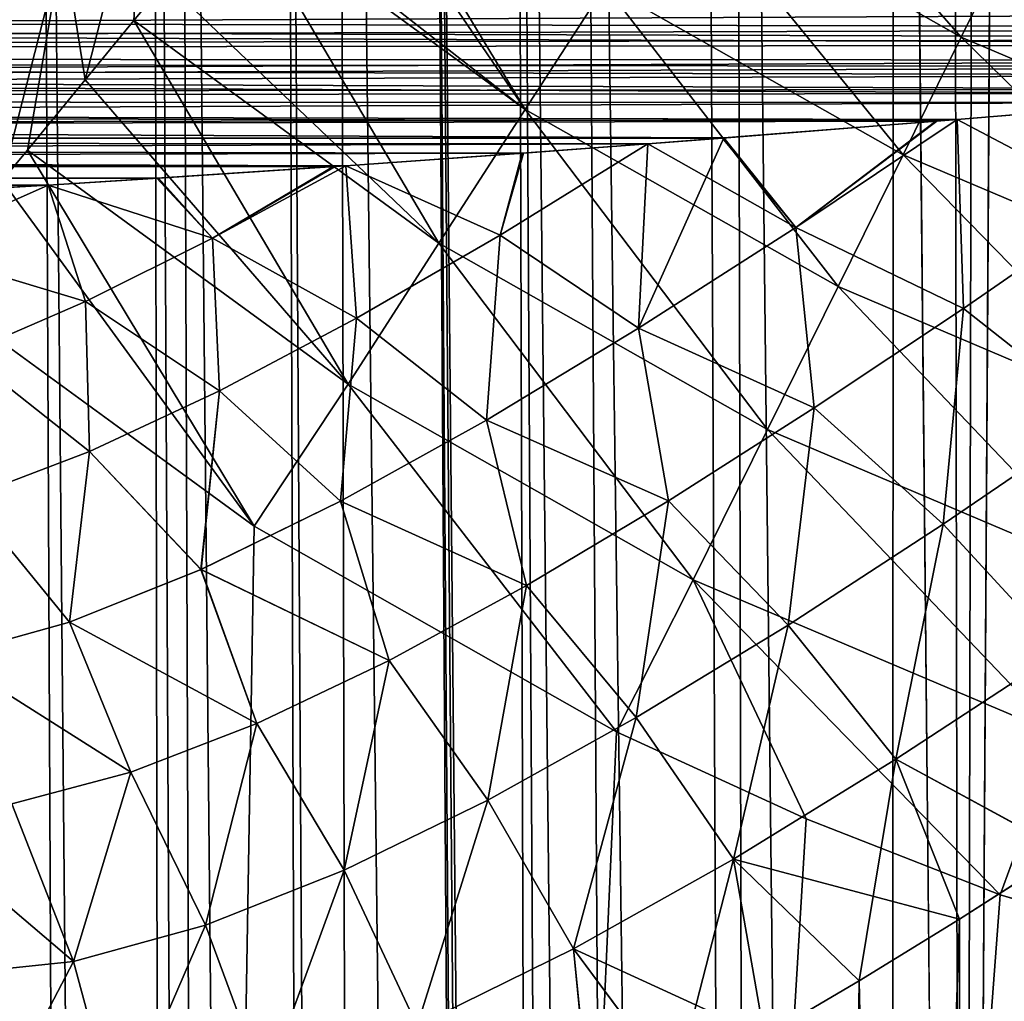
# Model space of a CAD drawing. Header units: metres. Extents: x -90 to 90, y -123 to 74.
# Tile 73 of 131: x -16.09 to -8.91, y -19.72 to -12.57. Entities that reach past the tile are written whole.
import ezdxf

# ---------------------------------------------------------------- set-up
doc = ezdxf.new("R2010")
doc.units = ezdxf.units.M
doc.layers.add('solid_11662012', color=7, linetype='CONTINUOUS')

msp = doc.modelspace()

# ---------------------------------------------------------------- linework, layer by layer
at = {"layer": 'solid_11662012'}
for points in [[(-9.216984, -43.899113, -58.617271), (-9.1101, 8.950904, -58.629597), (-8.882627, 9.441089, -58.655338)], [(-8.719511, -93.778252, -58.673393), (-9.216984, -43.899113, -58.617271), (-8.882627, 9.441089, -58.655338)], [(-9.216984, -43.899113, -58.617271), (-9.300998, 8.452911, -58.607483), (-9.1101, 8.950904, -58.629597)], [(-9.216984, -43.899113, -58.617271), (-9.713916, 5.925825, -58.55806), (-9.300998, 8.452911, -58.607483)], [(-13.505107, -113.045288, -56.718384), (-14.179542, 5.885043, -56.862328), (-13.781243, 5.888798, -57.12344)], [(-12.372658, -113.034729, -57.462215), (-13.781243, 5.888798, -57.12344), (-13.145052, 5.894739, -57.48753)], [(-13.505107, -113.045288, -56.718384), (-13.781243, 5.888798, -57.12344), (-12.372658, -113.034729, -57.462215)], [(-12.166336, -100.907837, -57.619541), (-13.145052, 5.894739, -57.48753), (-12.499776, 5.9007, -57.797127)], [(-12.372658, -113.034729, -57.462215), (-13.145052, 5.894739, -57.48753), (-12.309244, -113.034111, -57.497665)], [(-12.249502, -102.447067, -57.570297), (-12.309244, -113.034111, -57.497665), (-13.145052, 5.894739, -57.48753)], [(-12.166336, -100.907837, -57.619541), (-12.249502, -102.447067, -57.570297), (-13.145052, 5.894739, -57.48753)], [(-11.381882, -97.822968, -57.991817), (-12.499776, 5.9007, -57.797127), (-12.042686, 5.904888, -57.983341)], [(-11.882363, -99.364059, -57.7659), (-12.166336, -100.907837, -57.619541), (-12.499776, 5.9007, -57.797127)], [(-11.381882, -97.822968, -57.991817), (-11.882363, -99.364059, -57.7659), (-12.499776, 5.9007, -57.797127)], [(-10.662796, -96.333664, -58.257179), (-12.042686, 5.904888, -57.983341), (-11.13446, 5.913129, -58.278698)], [(-10.662796, -96.333664, -58.257179), (-11.381882, -97.822968, -57.991817), (-12.042686, 5.904888, -57.983341)], [(-10.662796, -96.333664, -58.257179), (-11.13446, 5.913129, -58.278698), (-10.888553, 5.915343, -58.342518)], [(-9.754084, -94.964386, -58.503555), (-10.888553, 5.915343, -58.342518), (-9.713916, 5.925825, -58.55806)], [(-9.754084, -94.964386, -58.503555), (-10.662796, -96.333664, -58.257179), (-10.888553, 5.915343, -58.342518)], [(-9.754084, -94.964386, -58.503555), (-9.713916, 5.925825, -58.55806), (-9.216984, -43.899113, -58.617271)], [(-15.808626, -113.067734, -54.258095), (-16.866058, 5.858659, -54.1092), (-16.730871, 5.860054, -54.310352)], [(-16.167419, -113.071396, -53.671272), (-16.866058, 5.858659, -54.1092), (-15.808626, -113.067734, -54.258095)], [(-15.416077, -113.063782, -54.81134), (-16.730871, 5.860054, -54.310352), (-15.985646, 5.867573, -55.262051)], [(-15.416077, -113.063782, -54.81134), (-15.808626, -113.067734, -54.258095), (-16.730871, 5.860054, -54.310352)], [(-14.926398, -113.058884, -55.405231), (-15.985646, 5.867573, -55.262051), (-15.131041, 5.875944, -56.116871)], [(-15.416077, -113.063782, -54.81134), (-15.985646, 5.867573, -55.262051), (-14.926398, -113.058884, -55.405231)], [(-14.524571, -113.054977, -55.830326), (-15.131041, 5.875944, -56.116871), (-14.952001, 5.877672, -56.271763)], [(-14.524571, -113.054977, -55.830326), (-14.926398, -113.058884, -55.405231), (-15.131041, 5.875944, -56.116871)], [(-13.771912, -113.047821, -56.50877), (-14.952001, 5.877672, -56.271763), (-14.179542, 5.885043, -56.862328)], [(-14.524571, -113.054977, -55.830326), (-14.952001, 5.877672, -56.271763), (-13.771912, -113.047821, -56.50877)], [(-13.505107, -113.045288, -56.718384), (-13.771912, -113.047821, -56.50877), (-14.179542, 5.885043, -56.862328)], [(-11.304161, -11.515733, -36.810406), (-9.226671, -12.693675, -36.810406), (-10.861347, -10.829595, -35.855331)], [(-9.226671, -12.693675, -36.810406), (-8.865238, -11.961393, -35.855331), (-10.861347, -10.829595, -35.855331)], [(-13.940674, -10.968953, -37.737713), (-12.403899, -13.21977, -38.281471), (-13.840219, -10.846678, -37.625828)], [(-12.403899, -13.21977, -38.281471), (-11.822609, -12.319064, -37.625828), (-13.840219, -10.846678, -37.625828)], [(-16.573637, -11.550522, -38.970276), (-16.393383, -12.670602, -39.020844), (-15.95219, -10.927647, -38.635193)], [(-16.393383, -12.670602, -39.020844), (-15.772401, -11.992552, -38.766739), (-15.95219, -10.927647, -38.635193)], [(-13.940674, -10.968953, -37.737713), (-14.466288, -11.608745, -38.23724), (-12.403899, -13.21977, -38.281471)], [(-15.772401, -11.992552, -38.766739), (-15.612592, -13.004058, -38.919842), (-15.184137, -11.336455, -38.406219)], [(-15.184137, -11.336455, -38.406219), (-15.612592, -13.004058, -38.919842), (-15.257978, -12.572412, -38.761166)], [(-15.184137, -11.336455, -38.406219), (-15.257978, -12.572412, -38.761166), (-15.026321, -12.290433, -38.633209)], [(-11.822609, -12.319064, -37.625828), (-9.649838, -13.551031, -37.625828), (-11.304161, -11.515733, -36.810406)], [(-9.649838, -13.551031, -37.625828), (-9.226671, -12.693675, -36.810406), (-11.304161, -11.515733, -36.810406)], [(-14.466288, -11.608745, -38.23724), (-14.52071, -11.67499, -38.281471), (-12.403899, -13.21977, -38.281471)], [(-15.026321, -12.290433, -38.633209), (-13.033689, -14.195627, -38.761166), (-14.52071, -11.67499, -38.281471)], [(-13.033689, -14.195627, -38.761166), (-12.403899, -13.21977, -38.281471), (-14.52071, -11.67499, -38.281471)], [(-9.226671, -12.693675, -36.810406), (-7.02809, -13.62628, -36.810406), (-8.865238, -11.961393, -35.855331)], [(-16.393383, -12.670602, -39.020844), (-16.216532, -13.739191, -39.092945), (-15.772401, -11.992552, -38.766739)], [(-15.772401, -11.992552, -38.766739), (-16.216532, -13.739191, -39.092945), (-16.033834, -13.516806, -39.053074)], [(-15.772401, -11.992552, -38.766739), (-16.033834, -13.516806, -39.053074), (-15.612592, -13.004058, -38.919842)], [(-15.026321, -12.290433, -38.633209), (-15.257978, -12.572412, -38.761166), (-13.033689, -14.195627, -38.761166)], [(-12.403899, -13.21977, -38.281471), (-10.124298, -14.51231, -38.281471), (-11.822609, -12.319064, -37.625828)], [(-10.124298, -14.51231, -38.281471), (-9.649838, -13.551031, -37.625828), (-11.822609, -12.319064, -37.625828)], [(-1.429667, -12.625484, -22.494741), (-71.5, -12.5, -22.5), (0, -12.5, -22.5)], [(-2.804239, -12.746221, -22.479654), (-71.5, -12.83214, -22.462765), (-71.5, -12.5, -22.5)], [(-2.340725, -12.705543, -22.485851), (-2.804239, -12.746221, -22.479654), (-71.5, -12.5, -22.5)], [(-1.429667, -12.625484, -22.494741), (-2.340725, -12.705543, -22.485851), (-71.5, -12.5, -22.5)], [(-71.5, -12.83214, 22.462765), (-0.000087, -12.5, 22.5), (-35.750042, -12.5, 22.5)], [(-1.430699, -12.625574, 22.494734), (-0.000087, -12.5, 22.5), (-71.5, -12.83214, 22.462765)], [(-2.340746, -12.705544, 22.485851), (-1.430699, -12.625574, 22.494734), (-71.5, -12.83214, 22.462765)], [(-15.612592, -13.004058, -38.919842), (-13.696441, -15.222559, -39.053074), (-15.257978, -12.572412, -38.761166)], [(-13.696441, -15.222559, -39.053074), (-13.033689, -14.195627, -38.761166), (-15.257978, -12.572412, -38.761166)], [(-9.649838, -13.551031, -37.625828), (-7.350423, -14.526409, -37.625828), (-9.226671, -12.693675, -36.810406)], [(-7.350423, -14.526409, -37.625828), (-7.02809, -13.62628, -36.810406), (-9.226671, -12.693675, -36.810406)], [(-2.806257, -12.746396, 22.479624), (-2.340746, -12.705544, 22.485851), (-71.5, -12.83214, 22.462765)], [(-2.804239, -12.746221, -22.479654), (-4.123714, -12.861531, -22.45578), (-71.5, -12.83214, -22.462765)], [(-4.126676, -12.861788, 22.455717), (-2.806257, -12.746396, 22.479624), (-71.5, -12.83214, 22.462765)], [(-4.126676, -12.861788, 22.455717), (-71.5, -12.83214, 22.462765), (-71.5, -13.149612, 22.352037)], [(-6.972772, -13.105243, -22.372473), (-71.5, -13.149612, -22.352037), (-71.5, -12.83214, -22.462765)], [(-6.59191, -13.07316, -22.386177), (-6.972772, -13.105243, -22.372473), (-71.5, -12.83214, -22.462765)], [(-5.38536, -12.970502, -22.424299), (-6.59191, -13.07316, -22.386177), (-71.5, -12.83214, -22.462765)], [(-4.66633, -12.908597, -22.443277), (-5.38536, -12.970502, -22.424299), (-71.5, -12.83214, -22.462765)], [(-4.123714, -12.861531, -22.45578), (-4.66633, -12.908597, -22.443277), (-71.5, -12.83214, -22.462765)], [(-4.66633, -12.908597, 22.443277), (-4.126676, -12.861788, 22.455717), (-71.5, -13.149612, 22.352037)], [(-5.389205, -12.970831, 22.424191), (-4.66633, -12.908597, 22.443277), (-71.5, -13.149612, 22.352037)], [(-6.596594, -13.073554, 22.386015), (-5.389205, -12.970831, 22.424191), (-71.5, -13.149612, 22.352037)], [(-15.612592, -13.004058, -38.919842), (-16.033834, -13.516806, -39.053074), (-13.696441, -15.222559, -39.053074)], [(-6.972738, -13.105238, 22.372475), (-6.596594, -13.073554, 22.386015), (-71.5, -13.149612, 22.352037)], [(-7.757094, -13.170813, 22.341644), (-6.972738, -13.105238, 22.372475), (-71.5, -13.149612, 22.352037)], [(-6.972772, -13.105243, -22.372473), (-7.751566, -13.170357, -22.341873), (-71.5, -13.149612, -22.352037)], [(-17.07868, -13.075923, -39.170059), (-16.295271, -113.077087, -39.187607), (-15.961503, -113.074173, -39.150002)], [(-16.94964, -13.806651, -39.154957), (-17.07868, -13.075923, -39.170059), (-15.961503, -113.074173, -39.150002)], [(-7.757094, -13.170813, 22.341644), (-71.5, -13.149612, 22.352037), (-71.5, -13.434445, 22.173376)], [(-10.957362, -13.427988, -22.17849), (-71.5, -13.434445, -22.173376), (-71.5, -13.149612, -22.352037)], [(-9.404139, -13.305534, -22.265352), (-10.957362, -13.427988, -22.17849), (-71.5, -13.149612, -22.352037)], [(-9.255325, -13.293558, -22.272896), (-9.404139, -13.305534, -22.265352), (-71.5, -13.149612, -22.352037)], [(-7.751566, -13.170357, -22.341873), (-9.255325, -13.293558, -22.272896), (-71.5, -13.149612, -22.352037)], [(-9.255468, -13.293567, 22.272892), (-7.757094, -13.170813, 22.341644), (-71.5, -13.434445, 22.173376)], [(-8.099533, -13.904313, 21.984573), (-7.757094, -13.170813, 22.341644), (-9.255468, -13.293567, 22.272892)], [(-8.099479, -13.904276, -21.984592), (-9.255325, -13.293558, -22.272896), (-7.751566, -13.170357, -22.341873)], [(-13.033689, -14.195627, -38.761166), (-10.638345, -15.553794, -38.761166), (-12.403899, -13.21977, -38.281471)], [(-10.638345, -15.553794, -38.761166), (-10.124298, -14.51231, -38.281471), (-12.403899, -13.21977, -38.281471)], [(-9.410974, -13.306081, 22.265003), (-9.255468, -13.293567, 22.272892), (-71.5, -13.434445, 22.173376)], [(-10.965515, -13.428616, 22.177996), (-9.410974, -13.306081, 22.265003), (-71.5, -13.434445, 22.173376)], [(-10.431384, -14.080498, 21.736031), (-9.410974, -13.306081, 22.265003), (-10.965515, -13.428616, 22.177996)], [(-10.431339, -14.080469, -21.736053), (-10.957362, -13.427988, -22.17849), (-9.404139, -13.305534, -22.265352)], [(-10.431384, -14.080498, 21.736031), (-9.255468, -13.293567, 22.272892), (-9.410974, -13.306081, 22.265003)], [(-10.431384, -14.080498, 21.736031), (-9.210244, -14.670793, 21.537903), (-9.255468, -13.293567, 22.272892)], [(-10.431339, -14.080469, -21.736053), (-9.404139, -13.305534, -22.265352), (-9.255325, -13.293558, -22.272896)], [(-10.431339, -14.080469, -21.736053), (-9.255325, -13.293558, -22.272896), (-9.210137, -14.67072, -21.537947)], [(-8.099533, -13.904313, 21.984573), (-9.255468, -13.293567, 22.272892), (-9.210244, -14.670793, 21.537903)], [(-9.210137, -14.67072, -21.537947), (-9.255325, -13.293558, -22.272896), (-8.099479, -13.904276, -21.984592)], [(-10.957362, -13.427988, -22.17849), (-11.510334, -13.470327, -22.143881), (-71.5, -13.434445, -22.173376)], [(-11.510256, -13.470321, 22.143887), (-10.965515, -13.428616, 22.177996), (-71.5, -13.434445, 22.173376)], [(-11.510256, -13.470321, 22.143887), (-71.5, -13.434445, 22.173376), (-71.5, -13.672327, 21.93576)], [(-13.790413, -13.635925, -21.97963), (-71.5, -13.672327, -21.93576), (-71.5, -13.434445, -22.173376)], [(-13.712674, -13.630548, -21.98583), (-13.790413, -13.635925, -21.97963), (-71.5, -13.434445, -22.173376)], [(-12.418324, -13.538114, -22.082737), (-13.712674, -13.630548, -21.98583), (-71.5, -13.434445, -22.173376)], [(-11.510334, -13.470327, -22.143881), (-12.418324, -13.538114, -22.082737), (-71.5, -13.434445, -22.173376)], [(-12.427872, -13.538815, 22.082064), (-11.510256, -13.470321, 22.143887), (-71.5, -13.672327, 21.93576)], [(-12.587977, -14.137279, 21.528725), (-11.510256, -13.470321, 22.143887), (-12.427872, -13.538815, 22.082064)], [(-12.587977, -14.137279, 21.528725), (-11.577916, -14.815032, 21.135895), (-11.510256, -13.470321, 22.143887)], [(-12.587915, -14.137242, -21.528759), (-12.418324, -13.538114, -22.082737), (-11.510334, -13.470327, -22.143881)], [(-12.587915, -14.137242, -21.528759), (-11.510334, -13.470327, -22.143881), (-11.57782, -14.814973, -21.135948)], [(-10.431384, -14.080498, 21.736031), (-11.510256, -13.470321, 22.143887), (-11.577916, -14.815032, 21.135895)], [(-11.57782, -14.814973, -21.135948), (-11.510334, -13.470327, -22.143881), (-10.957362, -13.427988, -22.17849)], [(-11.57782, -14.814973, -21.135948), (-10.957362, -13.427988, -22.17849), (-10.431339, -14.080469, -21.736053)], [(-10.431384, -14.080498, 21.736031), (-10.965515, -13.428616, 22.177996), (-11.510256, -13.470321, 22.143887)], [(-13.712901, -13.630564, 21.985811), (-12.427872, -13.538815, 22.082064), (-71.5, -13.672327, 21.93576)], [(-16.216532, -13.739191, -39.092945), (-14.38139, -16.258156, -39.150002), (-16.033834, -13.516806, -39.053074)], [(-16.033834, -13.516806, -39.053074), (-14.38139, -16.258156, -39.150002), (-13.696441, -15.222559, -39.053074)], [(-12.587977, -14.137279, 21.528725), (-12.427872, -13.538815, 22.082064), (-13.712901, -13.630564, 21.985811)], [(-12.587915, -14.137242, -21.528759), (-13.712674, -13.630548, -21.98583), (-12.418324, -13.538114, -22.082737)], [(-10.124298, -14.51231, -38.281471), (-7.711826, -15.535645, -38.281471), (-9.649838, -13.551031, -37.625828)], [(-7.711826, -15.535645, -38.281471), (-7.350423, -14.526409, -37.625828), (-9.649838, -13.551031, -37.625828)], [(-13.801228, -13.636672, 21.978762), (-13.712901, -13.630564, 21.985811), (-71.5, -13.672327, 21.93576)], [(-13.790413, -13.635925, -21.97963), (-15.077901, -13.721659, -21.870375), (-71.5, -13.672327, -21.93576)], [(-15.08966, -13.722409, 21.86932), (-13.801228, -13.636672, 21.978762), (-71.5, -13.672327, 21.93576)], [(-14.684649, -14.159883, 21.323877), (-13.801228, -13.636672, 21.978762), (-15.08966, -13.722409, 21.86932)], [(-14.684624, -14.159869, -21.323898), (-15.077901, -13.721659, -21.870375), (-13.790413, -13.635925, -21.97963)], [(-14.684649, -14.159883, 21.323877), (-13.712901, -13.630564, 21.985811), (-13.801228, -13.636672, 21.978762)], [(-14.684649, -14.159883, 21.323877), (-13.634436, -14.742513, 20.862331), (-13.712901, -13.630564, 21.985811)], [(-14.684624, -14.159869, -21.323898), (-13.790413, -13.635925, -21.97963), (-13.712674, -13.630548, -21.98583)], [(-14.684624, -14.159869, -21.323898), (-13.712674, -13.630548, -21.98583), (-13.634335, -14.742457, -20.862396)], [(-12.587977, -14.137279, 21.528725), (-13.712901, -13.630564, 21.985811), (-13.634436, -14.742513, 20.862331)], [(-13.634335, -14.742457, -20.862396), (-13.712674, -13.630548, -21.98583), (-12.587915, -14.137242, -21.528759)], [(-15.08966, -13.722409, 21.86932), (-71.5, -13.672327, 21.93576), (-71.5, -13.851307, 21.651129)], [(-15.883236, -13.771711, -21.795456), (-16.285233, -13.795521, -21.75606), (-71.5, -13.672327, -21.93576)], [(-15.077901, -13.721659, -21.870375), (-15.883236, -13.771711, -21.795456), (-71.5, -13.672327, -21.93576)], [(-15.883361, -13.771717, 21.795448), (-15.08966, -13.722409, 21.86932), (-71.5, -13.851307, 21.651129)], [(-16.297647, -13.796241, 21.754826), (-15.883361, -13.771717, 21.795448), (-71.5, -13.851307, 21.651129)], [(-16.909868, -14.230141, 20.967821), (-15.883361, -13.771717, 21.795448), (-16.297647, -13.796241, 21.754826)], [(-16.909868, -14.230141, 20.967821), (-15.6114, -14.619709, 20.62826), (-15.883361, -13.771717, 21.795448)], [(-16.90979, -14.230112, -20.967884), (-16.285233, -13.795521, -21.75606), (-15.883236, -13.771711, -21.795456)], [(-16.90979, -14.230112, -20.967884), (-15.883236, -13.771711, -21.795456), (-15.611328, -14.619673, -20.628319)], [(-16.216532, -13.739191, -39.092945), (-16.821955, -14.476129, -39.150002), (-14.38139, -16.258156, -39.150002)], [(-14.684649, -14.159883, 21.323877), (-15.08966, -13.722409, 21.86932), (-15.883361, -13.771717, 21.795448)], [(-14.684649, -14.159883, 21.323877), (-15.883361, -13.771717, 21.795448), (-15.6114, -14.619709, 20.62826)], [(-14.684624, -14.159869, -21.323898), (-15.883236, -13.771711, -21.795456), (-15.077901, -13.721659, -21.870375)], [(-15.611328, -14.619673, -20.628319), (-15.883236, -13.771711, -21.795456), (-14.684624, -14.159869, -21.323898)], [(-16.94964, -13.806651, -39.154957), (-15.961503, -113.074173, -39.150002), (-16.821955, -14.476129, -39.150002)], [(-8.099533, -13.904313, 21.984573), (-9.210244, -14.670793, 21.537903), (-8.208256, -15.461949, 21.396646)], [(-9.210137, -14.67072, -21.537947), (-8.099479, -13.904276, -21.984592), (-8.208103, -15.461844, -21.396704)], [(-12.587977, -14.137279, 21.528725), (-13.634436, -14.742513, 20.862331), (-12.686676, -15.485129, 20.475687)], [(-13.634335, -14.742457, -20.862396), (-12.587915, -14.137242, -21.528759), (-12.686542, -15.485052, -20.475771)], [(-12.587977, -14.137279, 21.528725), (-12.686676, -15.485129, 20.475687), (-11.577916, -14.815032, 21.135895)], [(-12.587915, -14.137242, -21.528759), (-11.57782, -14.814973, -21.135948), (-12.686542, -15.485052, -20.475771)], [(-10.431384, -14.080498, 21.736031), (-11.577916, -14.815032, 21.135895), (-10.298402, -15.396724, 21.033278)], [(-11.57782, -14.814973, -21.135948), (-10.431339, -14.080469, -21.736053), (-10.298254, -15.396627, -21.03335)], [(-10.431384, -14.080498, 21.736031), (-10.298402, -15.396724, 21.033278), (-9.210244, -14.670793, 21.537903)], [(-10.431339, -14.080469, -21.736053), (-9.210137, -14.67072, -21.537947), (-10.298254, -15.396627, -21.03335)], [(-14.684649, -14.159883, 21.323877), (-15.6114, -14.619709, 20.62826), (-14.634379, -15.272812, 20.151482)], [(-15.611328, -14.619673, -20.628319), (-14.684624, -14.159869, -21.323898), (-14.634249, -15.272746, -20.151579)], [(-14.684649, -14.159883, 21.323877), (-14.634379, -15.272812, 20.151482), (-13.634436, -14.742513, 20.862331)], [(-14.684624, -14.159869, -21.323898), (-13.634335, -14.742457, -20.862396), (-14.634249, -15.272746, -20.151579)], [(-13.696441, -15.222559, -39.053074), (-11.179296, -16.649788, -39.053074), (-13.033689, -14.195627, -38.761166)], [(-11.179296, -16.649788, -39.053074), (-10.638345, -15.553794, -38.761166), (-13.033689, -14.195627, -38.761166)], [(-16.909868, -14.230141, 20.967821), (-16.484926, -14.998451, 19.908533), (-15.6114, -14.619709, 20.62826)], [(-16.90979, -14.230112, -20.967884), (-15.611328, -14.619673, -20.628319), (-16.484804, -14.9984, -19.908634)], [(-14.38139, -16.258156, -39.150002), (-16.821955, -14.476129, -39.150002), (-15.961503, -113.074173, -39.150002)], [(-15.961503, -113.074173, -39.150002), (15.961503, -113.074173, -39.150002), (16.821955, -14.476129, -39.150002)], [(14.38139, -16.258156, -39.150002), (-15.961503, -113.074173, -39.150002), (16.821955, -14.476129, -39.150002)], [(-10.638345, -15.553794, -38.761166), (-8.103383, -16.629087, -38.761166), (-10.124298, -14.51231, -38.281471)], [(-8.103383, -16.629087, -38.761166), (-7.711826, -15.535645, -38.281471), (-10.124298, -14.51231, -38.281471)], [(-15.6114, -14.619709, 20.62826), (-16.484926, -14.998451, 19.908533), (-15.581237, -15.714202, 19.404686)], [(-16.484804, -14.9984, -19.908634), (-15.611328, -14.619673, -20.628319), (-15.581072, -15.714131, -19.404819)], [(-15.6114, -14.619709, 20.62826), (-15.581237, -15.714202, 19.404686), (-14.634379, -15.272812, 20.151482)], [(-15.611328, -14.619673, -20.628319), (-14.634249, -15.272746, -20.151579), (-15.581072, -15.714131, -19.404819)], [(-9.210244, -14.670793, 21.537903), (-10.298402, -15.396724, 21.033278), (-9.358445, -16.244976, 20.91638)], [(-10.298254, -15.396627, -21.03335), (-9.210137, -14.67072, -21.537947), (-9.358254, -16.24485, -20.916464)], [(-9.210244, -14.670793, 21.537903), (-9.358445, -16.244976, 20.91638), (-8.208256, -15.461949, 21.396646)], [(-9.210137, -14.67072, -21.537947), (-8.208103, -15.461844, -21.396704), (-9.358254, -16.24485, -20.916464)], [(-13.634436, -14.742513, 20.862331), (-14.634379, -15.272812, 20.151482), (-13.752351, -16.07719, 19.759684)], [(-14.634249, -15.272746, -20.151579), (-13.634335, -14.742457, -20.862396), (-13.752191, -16.077106, -19.759796)], [(-13.634436, -14.742513, 20.862331), (-13.752351, -16.07719, 19.759684), (-12.686676, -15.485129, 20.475687)], [(-13.634335, -14.742457, -20.862396), (-12.686542, -15.485052, -20.475771), (-13.752191, -16.077106, -19.759796)], [(-11.577916, -14.815032, 21.135895), (-12.686676, -15.485129, 20.475687), (-11.36134, -16.073542, 20.471495)], [(-12.686542, -15.485052, -20.475771), (-11.57782, -14.814973, -21.135948), (-11.361163, -16.073433, -20.471592)], [(-11.577916, -14.815032, 21.135895), (-11.36134, -16.073542, 20.471495), (-10.298402, -15.396724, 21.033278)], [(-11.57782, -14.814973, -21.135948), (-10.298254, -15.396627, -21.03335), (-11.361163, -16.073433, -20.471592)], [(-16.484926, -14.998451, 19.908533), (-16.46711, -16.050697, 18.634644), (-15.581237, -15.714202, 19.404686)], [(-16.484804, -14.9984, -19.908634), (-15.581072, -15.714131, -19.404819), (-16.466913, -16.050634, -18.634829)], [(-14.634379, -15.272812, 20.151482), (-15.581237, -15.714202, 19.404686), (-14.76827, -16.5749, 18.994658)], [(-15.581072, -15.714131, -19.404819), (-14.634249, -15.272746, -20.151579), (-14.768078, -16.574814, -18.994806)], [(-14.634379, -15.272812, 20.151482), (-14.76827, -16.5749, 18.994658), (-13.752351, -16.07719, 19.759684)], [(-14.634249, -15.272746, -20.151579), (-13.752191, -16.077106, -19.759796), (-14.768078, -16.574814, -18.994806)], [(-13.696441, -15.222559, -39.053074), (-14.38139, -16.258156, -39.150002), (-11.740017, -17.757565, -39.150002)], [(-13.696441, -15.222559, -39.053074), (-11.740017, -17.757565, -39.150002), (-11.179296, -16.649788, -39.053074)], [(-10.298402, -15.396724, 21.033278), (-11.36134, -16.073542, 20.471495), (-10.488692, -16.979486, 20.369738)], [(-11.361163, -16.073433, -20.471592), (-10.298254, -15.396627, -21.03335), (-10.488474, -16.979347, -20.369848)], [(-10.298402, -15.396724, 21.033278), (-10.488692, -16.979486, 20.369738), (-9.358445, -16.244976, 20.91638)], [(-10.298254, -15.396627, -21.03335), (-9.358254, -16.24485, -20.916464), (-10.488474, -16.979347, -20.369848)], [(-12.686676, -15.485129, 20.475687), (-13.752351, -16.07719, 19.759684), (-12.395715, -16.691057, 19.853895)], [(-13.752191, -16.077106, -19.759796), (-12.686542, -15.485052, -20.475771), (-12.395523, -16.690948, -19.854017)], [(-12.686676, -15.485129, 20.475687), (-12.395715, -16.691057, 19.853895), (-11.36134, -16.073542, 20.471495)], [(-12.686542, -15.485052, -20.475771), (-11.361163, -16.073433, -20.471592), (-12.395523, -16.690948, -19.854017)], [(-8.208256, -15.461949, 21.396646), (-9.358445, -16.244976, 20.91638), (-8.503053, -17.171278, 20.944271)], [(-9.358254, -16.24485, -20.916464), (-8.208103, -15.461844, -21.396704), (-8.502829, -17.171129, -20.944365)], [(-11.179296, -16.649788, -39.053074), (-8.515432, -17.779758, -39.053074), (-10.638345, -15.553794, -38.761166)], [(-8.515432, -17.779758, -39.053074), (-8.103383, -16.629087, -38.761166), (-10.638345, -15.553794, -38.761166)], [(-15.581237, -15.714202, 19.404686), (-16.46711, -16.050697, 18.634644), (-15.726156, -16.958881, 18.191338)], [(-16.466913, -16.050634, -18.634829), (-15.581072, -15.714131, -19.404819), (-15.725937, -16.958807, -18.191534)], [(-15.581237, -15.714202, 19.404686), (-15.726156, -16.958881, 18.191338), (-14.76827, -16.5749, 18.994658)], [(-15.581072, -15.714131, -19.404819), (-14.768078, -16.574814, -18.994806), (-15.725937, -16.958807, -18.191534)], [(-16.46711, -16.050697, 18.634644), (-16.616064, -17.206808, 17.366514), (-15.726156, -16.958881, 18.191338)], [(-16.466913, -16.050634, -18.634829), (-15.725937, -16.958807, -18.191534), (-16.615921, -17.206774, -17.366638)], [(-13.752351, -16.07719, 19.759684), (-14.76827, -16.5749, 18.994658), (-13.397329, -17.237045, 19.182817)], [(-14.768078, -16.574814, -18.994806), (-13.752191, -16.077106, -19.759796), (-13.397126, -17.236942, -19.182961)], [(-13.752351, -16.07719, 19.759684), (-13.397329, -17.237045, 19.182817), (-12.395715, -16.691057, 19.853895)], [(-13.752191, -16.077106, -19.759796), (-12.395523, -16.690948, -19.854017), (-13.397126, -17.236942, -19.182961)], [(-11.36134, -16.073542, 20.471495), (-12.395715, -16.691057, 19.853895), (-11.595955, -17.654329, 19.756437)], [(-12.395523, -16.690948, -19.854017), (-11.361163, -16.073433, -20.471592), (-11.595721, -17.654192, -19.756575)], [(-11.36134, -16.073542, 20.471495), (-11.595955, -17.654329, 19.756437), (-10.488692, -16.979486, 20.369738)], [(-11.361163, -16.073433, -20.471592), (-10.488474, -16.979347, -20.369848), (-11.595721, -17.654192, -19.756575)], [(-11.740017, -17.757565, -39.150002), (-14.38139, -16.258156, -39.150002), (-15.961503, -113.074173, -39.150002)], [(14.38139, -16.258156, -39.150002), (11.740017, -17.757565, -39.150002), (-15.961503, -113.074173, -39.150002)], [(-9.358445, -16.244976, 20.91638), (-10.488692, -16.979486, 20.369738), (-9.703277, -17.958015, 20.415089)], [(-10.488474, -16.979347, -20.369848), (-9.358254, -16.24485, -20.916464), (-9.703026, -17.957859, -20.415209)], [(-9.358445, -16.244976, 20.91638), (-9.703277, -17.958015, 20.415089), (-8.503053, -17.171278, 20.944271)], [(-9.358254, -16.24485, -20.916464), (-8.502829, -17.171129, -20.944365), (-9.703026, -17.957859, -20.415209)], [(-14.76827, -16.5749, 18.994658), (-15.726156, -16.958881, 18.191338), (-14.360909, -17.69676, 18.462263)], [(-15.725937, -16.958807, -18.191534), (-14.768078, -16.574814, -18.994806), (-14.36069, -17.696665, -18.462433)], [(-14.76827, -16.5749, 18.994658), (-14.360909, -17.69676, 18.462263), (-13.397329, -17.237045, 19.182817)], [(-14.768078, -16.574814, -18.994806), (-13.397126, -17.236942, -19.182961), (-14.36069, -17.696665, -18.462433)], [(-11.179296, -16.649788, -39.053074), (-11.740017, -17.757565, -39.150002), (-10.357509, -18.392044, -39.150002)], [(-11.179296, -16.649788, -39.053074), (-10.357509, -18.392044, -39.150002), (-8.941588, -18.9459, -39.150002)], [(-11.179296, -16.649788, -39.053074), (-8.941588, -18.9459, -39.150002), (-8.515432, -17.779758, -39.053074)], [(-12.395715, -16.691057, 19.853895), (-13.397329, -17.237045, 19.182817), (-12.676316, -18.255884, 19.076731)], [(-13.397126, -17.236942, -19.182961), (-12.395523, -16.690948, -19.854017), (-12.676077, -18.255756, -19.076889)], [(-12.395715, -16.691057, 19.853895), (-12.676316, -18.255884, 19.076731), (-11.595955, -17.654329, 19.756437)], [(-12.395523, -16.690948, -19.854017), (-11.595721, -17.654192, -19.756575), (-12.676077, -18.255756, -19.076889)], [(-15.726156, -16.958881, 18.191338), (-16.616064, -17.206808, 17.366514), (-15.279876, -18.052496, 17.698919)], [(-16.615921, -17.206774, -17.366638), (-15.725937, -16.958807, -18.191534), (-15.279634, -18.052422, -17.699135)], [(-15.726156, -16.958881, 18.191338), (-15.279876, -18.052496, 17.698919), (-14.360909, -17.69676, 18.462263)], [(-15.725937, -16.958807, -18.191534), (-14.36069, -17.696665, -18.462433), (-15.279634, -18.052422, -17.699135)], [(-10.488692, -16.979486, 20.369738), (-11.595955, -17.654329, 19.756437), (-10.887375, -18.685602, 19.807934)], [(-11.595721, -17.654192, -19.756575), (-10.488474, -16.979347, -20.369848), (-10.887111, -18.685446, -19.808079)], [(-10.488692, -16.979486, 20.369738), (-10.887375, -18.685602, 19.807934), (-9.703277, -17.958015, 20.415089)], [(-10.488474, -16.979347, -20.369848), (-9.703026, -17.957859, -20.415209), (-10.887111, -18.685446, -19.808079)], [(-16.616064, -17.206808, 17.366514), (-16.146185, -18.283382, 16.903595), (-15.279876, -18.052496, 17.698919)], [(-16.615921, -17.206774, -17.366638), (-15.279634, -18.052422, -17.699135), (-16.146049, -18.283352, -16.903708)], [(-8.503053, -17.171278, 20.944271), (-9.703277, -17.958015, 20.415089), (-8.465415, -18.628439, 20.846745)], [(-9.703026, -17.957859, -20.415209), (-8.502829, -17.171129, -20.944365), (-8.466714, -18.62929, -20.846216)], [(-13.397329, -17.237045, 19.182817), (-14.360909, -17.69676, 18.462263), (-13.724693, -18.767305, 18.33198)], [(-14.36069, -17.696665, -18.462433), (-13.397126, -17.236942, -19.182961), (-13.724442, -18.767189, -18.332167)], [(-13.397329, -17.237045, 19.182817), (-13.724693, -18.767305, 18.33198), (-12.676316, -18.255884, 19.076731)], [(-13.397126, -17.236942, -19.182961), (-12.676077, -18.255756, -19.076889), (-13.724442, -18.767189, -18.332167)], [(-11.595955, -17.654329, 19.756437), (-12.676316, -18.255884, 19.076731), (-12.051866, -19.339163, 19.120581)], [(-12.676077, -18.255756, -19.076889), (-11.595721, -17.654192, -19.756575), (-12.051598, -19.339018, -19.120749)], [(-11.595955, -17.654329, 19.756437), (-12.051866, -19.339163, 19.120581), (-10.887375, -18.685602, 19.807934)], [(-11.595721, -17.654192, -19.756575), (-10.887111, -18.685446, -19.808079), (-12.051598, -19.339018, -19.120749)], [(-14.360909, -17.69676, 18.462263), (-15.279876, -18.052496, 17.698919), (-14.734461, -19.167664, 17.525602)], [(-15.279634, -18.052422, -17.699135), (-14.36069, -17.696665, -18.462433), (-14.734191, -19.167576, -17.525833)], [(-14.360909, -17.69676, 18.462263), (-14.734461, -19.167664, 17.525602), (-13.724693, -18.767305, 18.33198)], [(-14.36069, -17.696665, -18.462433), (-13.724442, -18.767189, -18.332167), (-14.734191, -19.167576, -17.525833)], [(-10.357509, -18.392044, -39.150002), (-11.740017, -17.757565, -39.150002), (-15.961503, -113.074173, -39.150002)], [(11.740017, -17.757565, -39.150002), (10.357509, -18.392044, -39.150002), (-15.961503, -113.074173, -39.150002)], [(-8.515432, -17.779758, -39.053074), (-8.941588, -18.9459, -39.150002), (-6.028084, -19.805273, -39.150002)], [(-9.703277, -17.958015, 20.415089), (-10.887375, -18.685602, 19.807934), (-9.237974, -19.123013, 20.516087)], [(-10.887111, -18.685446, -19.808079), (-9.703026, -17.957859, -20.415209), (-9.970531, -19.573254, -20.170238)], [(-9.703026, -17.957859, -20.415209), (-9.239214, -19.1238, -20.51553), (-9.970531, -19.573254, -20.170238)], [(-9.703277, -17.958015, 20.415089), (-9.237974, -19.123013, 20.516087), (-8.465415, -18.628439, 20.846745)], [(-9.703026, -17.957859, -20.415209), (-8.466714, -18.62929, -20.846216), (-9.239214, -19.1238, -20.51553)], [(-15.279876, -18.052496, 17.698919), (-16.146185, -18.283382, 16.903595), (-15.697016, -19.431145, 16.664606)], [(-16.146049, -18.283352, -16.903708), (-15.279634, -18.052422, -17.699135), (-15.696856, -19.43111, -16.664742)], [(-15.279876, -18.052496, 17.698919), (-15.697016, -19.431145, 16.664606), (-14.734461, -19.167664, 17.525602)], [(-15.279634, -18.052422, -17.699135), (-14.734191, -19.167576, -17.525833), (-15.696856, -19.43111, -16.664742)], [(-16.146185, -18.283382, 16.903595), (-16.950472, -18.365839, 16.092939), (-15.697016, -19.431145, 16.664606)], [(-16.146049, -18.283352, -16.903708), (-15.696856, -19.43111, -16.664742), (-16.601528, -19.526674, -15.76166)], [(-12.676316, -18.255884, 19.076731), (-13.724693, -18.767305, 18.33198), (-13.192043, -19.899893, 18.351189)], [(-13.724442, -18.767189, -18.332167), (-12.676077, -18.255756, -19.076889), (-13.191765, -19.899761, -18.351387)], [(-12.676316, -18.255884, 19.076731), (-13.192043, -19.899893, 18.351189), (-12.051866, -19.339163, 19.120581)], [(-12.676077, -18.255756, -19.076889), (-12.051598, -19.339018, -19.120749), (-13.191765, -19.899761, -18.351387)], [(-15.697016, -19.431145, 16.664606), (-16.950472, -18.365839, 16.092939), (-16.601534, -19.526672, 15.761656)], [(-8.941588, -18.9459, -39.150002), (-10.357509, -18.392044, -39.150002), (-15.961503, -113.074173, -39.150002)], [(10.357509, -18.392044, -39.150002), (8.941588, -18.9459, -39.150002), (-15.961503, -113.074173, -39.150002)], [(-9.234288, -54.700001, -20.517746), (-9.239214, -19.1238, -20.51553), (-8.466714, -18.62929, -20.846216)], [(-9.234288, -54.700001, 20.517746), (-8.465415, -18.628439, 20.846745), (-9.237974, -19.123013, 20.516087)], [(-9.234288, -54.700001, 20.517746), (-7.97861, -54.700001, 21.037865), (-8.465415, -18.628439, 20.846745)], [(-7.97861, -54.700001, -21.037865), (-9.234288, -54.700001, -20.517746), (-8.466714, -18.62929, -20.846216)], [(-10.887375, -18.685602, 19.807934), (-12.051866, -19.339163, 19.120581), (-10.659885, -19.977535, 19.814562)], [(-12.051598, -19.339018, -19.120749), (-10.887111, -18.685446, -19.808079), (-11.311357, -20.339642, -19.450018)], [(-10.887111, -18.685446, -19.808079), (-10.660971, -19.978149, -19.813978), (-11.311357, -20.339642, -19.450018)], [(-10.887375, -18.685602, 19.807934), (-10.659885, -19.977535, 19.814562), (-9.969365, -19.572546, 20.170815)], [(-10.887375, -18.685602, 19.807934), (-9.969365, -19.572546, 20.170815), (-9.237974, -19.123013, 20.516087)], [(-10.887111, -18.685446, -19.808079), (-9.970531, -19.573254, -20.170238), (-10.660971, -19.978149, -19.813978)], [(-13.724693, -18.767305, 18.33198), (-14.734461, -19.167664, 17.525602), (-14.301453, -20.343706, 17.49906)], [(-14.734191, -19.167576, -17.525833), (-13.724442, -18.767189, -18.332167), (-14.301155, -20.343601, -17.499306)], [(-13.724693, -18.767305, 18.33198), (-14.301453, -20.343706, 17.49906), (-13.192043, -19.899893, 18.351189)], [(-13.724442, -18.767189, -18.332167), (-13.191765, -19.899761, -18.351387), (-14.301155, -20.343601, -17.499306)], [(-6.028084, -19.805273, -39.150002), (-8.941588, -18.9459, -39.150002), (-15.961503, -113.074173, -39.150002)], [(8.941588, -18.9459, -39.150002), (6.028084, -19.805273, -39.150002), (-15.961503, -113.074173, -39.150002)], [(-10.456271, -54.700001, -19.92276), (-9.970531, -19.573254, -20.170238), (-9.239214, -19.1238, -20.51553)], [(-9.234288, -54.700001, -20.517746), (-10.456271, -54.700001, -19.92276), (-9.239214, -19.1238, -20.51553)], [(-9.234288, -54.700001, 20.517746), (-9.237974, -19.123013, 20.516087), (-9.969365, -19.572546, 20.170815)], [(-14.734461, -19.167664, 17.525602), (-15.697016, -19.431145, 16.664606), (-15.371109, -20.639669, 16.566187)], [(-15.696856, -19.43111, -16.664742), (-14.734191, -19.167576, -17.525833), (-15.370923, -20.639629, -16.566347)], [(-14.734461, -19.167664, 17.525602), (-15.371109, -20.639669, 16.566187), (-14.301453, -20.343706, 17.49906)], [(-14.734191, -19.167576, -17.525833), (-14.301155, -20.343601, -17.499306), (-15.370923, -20.639629, -16.566347)], [(-12.051866, -19.339163, 19.120581), (-13.192043, -19.899893, 18.351189), (-11.922174, -20.658941, 19.081713)], [(-13.191765, -19.899761, -18.351387), (-12.051598, -19.339018, -19.120749), (-11.92304, -20.659389, -19.081171)], [(-12.051866, -19.339163, 19.120581), (-11.922174, -20.658941, 19.081713), (-11.310384, -20.339121, 19.450584)], [(-12.051866, -19.339163, 19.120581), (-11.310384, -20.339121, 19.450584), (-10.659885, -19.977535, 19.814562)], [(-12.051598, -19.339018, -19.120749), (-11.311357, -20.339642, -19.450018), (-11.92304, -20.659389, -19.081171)], [(-15.697016, -19.431145, 16.664606), (-16.601534, -19.526672, 15.761656), (-15.371109, -20.639669, 16.566187)], [(-15.696856, -19.43111, -16.664742), (-16.38872, -20.748529, -15.559618), (-16.601528, -19.526674, -15.76166)], [(-15.696856, -19.43111, -16.664742), (-15.370923, -20.639629, -16.566347), (-16.38872, -20.748529, -15.559618)], [(-15.371109, -20.639669, 16.566187), (-16.601534, -19.526672, 15.761656), (-16.388723, -20.748529, 15.559615)], [(-10.456271, -54.700001, -19.92276), (-10.660971, -19.978149, -19.813978), (-9.970531, -19.573254, -20.170238)], [(-10.456271, -54.700001, 19.92276), (-9.969365, -19.572546, 20.170815), (-10.659885, -19.977535, 19.814562)], [(-10.456271, -54.700001, 19.92276), (-9.234288, -54.700001, 20.517746), (-9.969365, -19.572546, 20.170815)]]:
    msp.add_3dface(points, dxfattribs=at)

doc.saveas('drawing.dxf')
